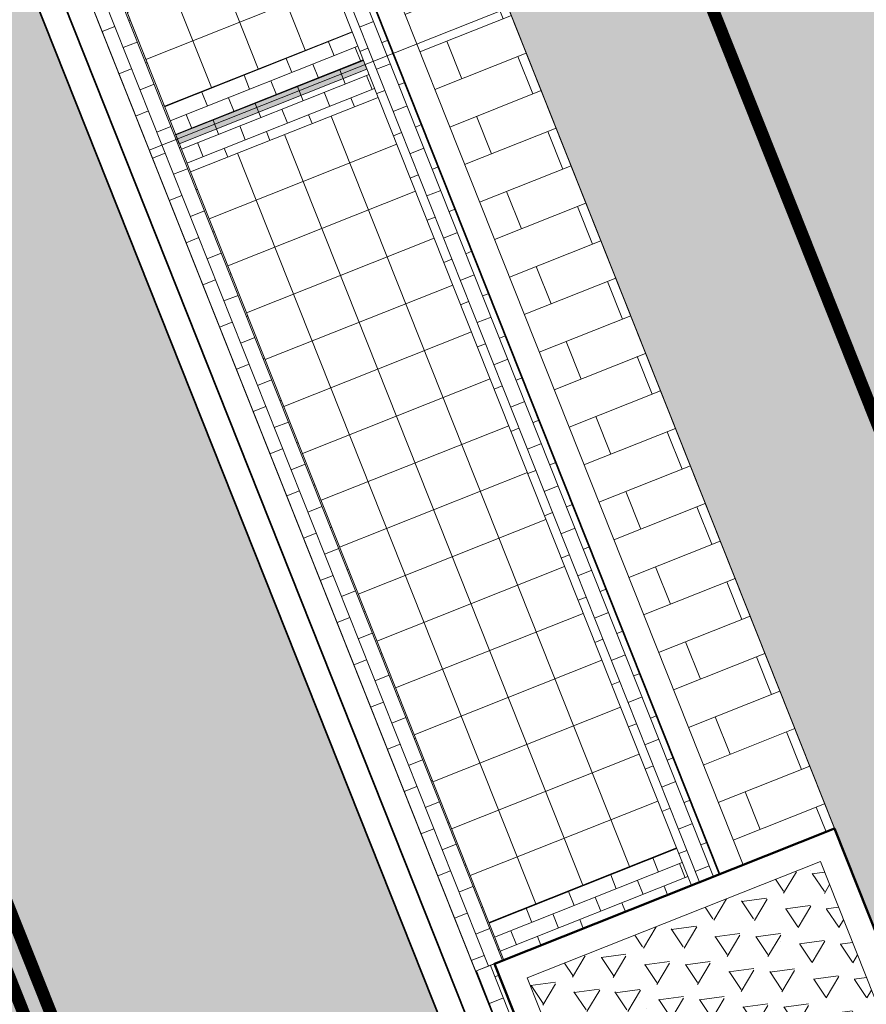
# Model space of a CAD drawing. Header units: metres. Extents: x 196674 to 197628, y 355499 to 356232.
# Tile 30 of 209: x 196865.31 to 196872.02, y 355844.57 to 355852.37. Entities that reach past the tile are written whole.
import ezdxf

# ---------------------------------------------------------------- set-up
doc = ezdxf.new("R2010")
doc.units = ezdxf.units.M
doc.linetypes.add('VW-30270_STREEP', pattern=[3, 0.3, -2.7])
doc.layers.get('0').update_dxf_attribs({"lineweight": 25})
for name, color, linetype, lineweight, true_color in [('N-WE-VH-GESLOTENVERHARDING_ASFALT_RIJBAAN-V', 7, 'Continuous', 5, 0xd6d6d6), ('N-WE-VH-GOOT-TEGEL_200x200-G', 7, 'Continuous', 35, 0x00a5a5), ('N-WE-VH-HALFVERHARDING_GEBONDEN_SPLIT-A', 7, 'Continuous', 5, 0xaab7a9), ('N-WE-VH-KANTOPSLUITING_GELEIDEBAND_50 200-G', 1, 'Continuous', 35, 0xff0000), ('N-WE-VH-KANTOPSLUITING_OPSLUITBAND_200X250-G', 7, 'Continuous', 50, 0x0029a5), ('N-WE-VH-OPENVERHARDING_STRAATBAKSTEEN_PARKEERVAK-V', 7, 'Continuous', 5, 0xffffff), ('N-WE-VH-OPENVERHARDING_STRAATBAKSTEEN_ROOD_ELLEBOOG_LINGE-A', 7, 'Continuous', 5, 0xdaaea0), ('N-WE-VH-OPENVERHARDING_STRAATBAKSTEEN_ROOD_HALFSTEENS-LINGE-A', 7, 'Continuous', 5, 0xdaaea0), ('N-WE-VH-OPENVERHARDING_STRAATBAKSTEEN_ROOD_STREKKEN-LINGE-A', 7, 'Continuous', 5, 0xdaaea0), ('N-WE-VH-OPENVERHARDING_TEGEL_200x300_FIETSPAD_ROOD-A', 7, 'Continuous', 5, 0xe04d68), ('N-WE-VW-MARKERING_LANGS_STREEP_30270_010-G', 7, 'VW-30270_STREEP', 13, 0xffffff), ('N-WE-VW-MARKERING_LANGS_STREEP_DOORGETROKKEN_010-G', 7, 'Continuous', 13, 0xffffff)]:
    doc.layers.add(name, color=color, linetype=linetype, lineweight=lineweight, true_color=true_color)
doc.layers.add('N-WE-VH-HULPLIJN-G', color=40, linetype='Continuous', lineweight=5, plot=False)
for name, color, linetype, lineweight in [('N-WE-VH-KANTOPSLUITING_ACHTERKANTBAND-G', 50, 'Continuous', 18), ('N-WE-VH-MATERIAALGRENS-G', 7, 'Continuous', 13), ('N-WE-VH-OPENVERHARDING_TEGEL_400x400_PARKEERVAKKEN-A', 252, 'Continuous', 5)]:
    doc.layers.add(name, color=color, linetype=linetype, lineweight=lineweight)

# ---------------------------------------------------------------- blocks, each defined once
blk = doc.blocks.new('Boomplantvak 2900x2900')
at = {"layer": 'N-WE-VH-HALFVERHARDING_GEBONDEN_SPLIT-A'}
h = blk.add_hatch(dxfattribs=at)
h.set_pattern_fill('AVH-GRAVEL-SO', color=251, scale=0.3, pattern_type=2)
h.set_pattern_definition([(255.963757, (0.768, 1.164), (1.562108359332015e-08, -1.200000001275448), [0.197909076, -4.74981768]), (127.568592, (0.888, 1.008), (-8.399999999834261, 10.80000000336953), [0.196814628, -19.484648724]), (12.094757, (0.72, 0.972), (10.79999999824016, 2.399999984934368), [0.171813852, -17.00957142]), (255.963757, (1.068, 1.164), (1.562108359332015e-08, -1.200000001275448), [0.197909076, -4.74981768]), (127.568592, (1.188, 1.008), (-8.399999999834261, 10.80000000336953), [0.196814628, -19.484648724]), (12.094757, (1.02, 0.972), (10.79999999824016, 2.399999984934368), [0.171813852, -17.00957142]), (12.094757, (0.42, 0.972), (10.79999999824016, 2.399999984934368), [0.171813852, -17.00957142]), (127.568592, (0.588, 1.008), (-8.399999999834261, 10.80000000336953), [0.196814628, -19.484648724]), (255.963757, (0.468, 1.164), (1.562108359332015e-08, -1.200000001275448), [0.197909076, -4.74981768]), (255.963757, (0.168, 1.164), (1.562108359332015e-08, -1.200000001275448), [0.197909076, -4.74981768]), (127.568592, (0.288, 1.008), (-8.399999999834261, 10.80000000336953), [0.196814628, -19.484648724]), (12.094757, (0.12, 0.972), (10.79999999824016, 2.399999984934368), [0.171813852, -17.00957142]), (12.094757, (0, 0.672), (10.79999999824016, 2.399999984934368), [0.171813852, -17.00957142]), (127.568592, (0.168, 0.708), (-8.399999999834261, 10.80000000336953), [0.196814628, -19.484648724]), (255.963757, (0.048, 0.864), (1.562108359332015e-08, -1.200000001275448), [0.197909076, -4.74981768]), (255.963757, (0.348, 0.864), (1.562108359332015e-08, -1.200000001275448), [0.197909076, -4.74981768]), (127.568592, (0.468, 0.708), (-8.399999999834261, 10.80000000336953), [0.196814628, -19.484648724]), (12.094757, (0.3, 0.672), (10.79999999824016, 2.399999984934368), [0.171813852, -17.00957142]), (12.094757, (0.8999999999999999, 0.672), (10.79999999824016, 2.399999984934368), [0.171813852, -17.00957142]), (127.568592, (1.068, 0.708), (-8.399999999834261, 10.80000000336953), [0.196814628, -19.484648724]), (255.963757, (0.948, 0.864), (1.562108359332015e-08, -1.200000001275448), [0.197909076, -4.74981768]), (12.094757, (0.6, 0.672), (10.79999999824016, 2.399999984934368), [0.171813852, -17.00957142]), (127.568592, (0.768, 0.708), (-8.399999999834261, 10.80000000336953), [0.196814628, -19.484648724]), (255.963757, (0.648, 0.864), (1.562108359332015e-08, -1.200000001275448), [0.197909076, -4.74981768]), (12.094757, (0.12, 0.372), (10.79999999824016, 2.399999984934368), [0.171813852, -17.00957142]), (127.568592, (0.288, 0.408), (-8.399999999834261, 10.80000000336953), [0.196814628, -19.484648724]), (255.963757, (0.168, 0.564), (1.562108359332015e-08, -1.200000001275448), [0.197909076, -4.74981768]), (255.963757, (0.468, 0.564), (1.562108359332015e-08, -1.200000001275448), [0.197909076, -4.74981768]), (127.568592, (0.588, 0.408), (-8.399999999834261, 10.80000000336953), [0.196814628, -19.484648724]), (12.094757, (0.42, 0.372), (10.79999999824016, 2.399999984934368), [0.171813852, -17.00957142]), (12.094757, (1.02, 0.372), (10.79999999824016, 2.399999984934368), [0.171813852, -17.00957142]), (127.568592, (1.188, 0.408), (-8.399999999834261, 10.80000000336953), [0.196814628, -19.484648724]), (255.963757, (1.068, 0.564), (1.562108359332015e-08, -1.200000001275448), [0.197909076, -4.74981768]), (12.094757, (0.72, 0.372), (10.79999999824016, 2.399999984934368), [0.171813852, -17.00957142]), (127.568592, (0.888, 0.408), (-8.399999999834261, 10.80000000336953), [0.196814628, -19.484648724]), (255.963757, (0.768, 0.564), (1.562108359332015e-08, -1.200000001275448), [0.197909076, -4.74981768]), (255.963757, (0.648, 0.264), (1.562108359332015e-08, -1.200000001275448), [0.197909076, -4.74981768]), (127.568592, (0.768, 0.108), (-8.399999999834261, 10.80000000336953), [0.196814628, -19.484648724]), (12.094757, (0.6, 0.072), (10.79999999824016, 2.399999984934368), [0.171813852, -17.00957142]), (255.963757, (0.948, 0.264), (1.562108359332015e-08, -1.200000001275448), [0.197909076, -4.74981768]), (127.568592, (1.068, 0.108), (-8.399999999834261, 10.80000000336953), [0.196814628, -19.484648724]), (12.094757, (0.8999999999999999, 0.072), (10.79999999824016, 2.399999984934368), [0.171813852, -17.00957142]), (12.094757, (0.3, 0.072), (10.79999999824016, 2.399999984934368), [0.171813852, -17.00957142]), (127.568592, (0.468, 0.108), (-8.399999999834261, 10.80000000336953), [0.196814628, -19.484648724]), (255.963757, (0.348, 0.264), (1.562108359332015e-08, -1.200000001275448), [0.197909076, -4.74981768]), (255.963757, (0.048, 0.264), (1.562108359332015e-08, -1.200000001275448), [0.197909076, -4.74981768]), (127.568592, (0.168, 0.108), (-8.399999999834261, 10.80000000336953), [0.196814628, -19.484648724]), (12.094757, (0, 0.072), (10.79999999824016, 2.399999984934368), [0.171813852, -17.00957142]), (63.434949, (0.31199946, 1.139999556), (-1.073312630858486, 0.536656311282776), [5.039999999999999e-07, -1.199999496]), (0, (0.216, 1.14), (0, 1.2), [0, -1.2]), (63.434949, (0.31199946, 1.139999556), (-1.073312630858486, 0.536656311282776), [5.039999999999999e-07, -1.199999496]), (0, (0.216, 1.14), (0, 1.2), [0, -1.2])])
h.paths.add_polyline_path([(0.2000000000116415, -0.2000000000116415), (2.699999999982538, -0.2000000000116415), (2.699999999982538, -2.700000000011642), (0.2000000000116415, -2.700000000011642)])
at = {"layer": 'N-WE-VH-OPENVERHARDING_STRAATBAKSTEEN_ROOD_STREKKEN-LINGE-A', "true_color": 0xb05e45}
h = blk.add_hatch(dxfattribs=at)
h.set_pattern_fill('AVH-BSS_LINGEFORMAAT_HALFST', color=25, scale=1.5, angle=90, pattern_type=2)
h.set_pattern_definition([(90, (-1.469576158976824e-17, -2.980000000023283), (-0.18, 0.36), [0.12, -0.12]), (180, (-1.469576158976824e-17, -2.980000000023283), (-1.469576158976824e-17, -0.12), [])])
h.paths.add_polyline_path([(2.899999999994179, -3.060000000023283), (2.899999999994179, -2.900000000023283), (0, -2.900000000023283), (0, -3.060000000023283)])
at = {"layer": 'N-WE-VH-KANTOPSLUITING_ACHTERKANTBAND-G', "ltscale": 0.2, "flags": 128}
blk.add_lwpolyline([(0.2000000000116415, -0.2000000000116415), (2.699999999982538, -0.2000000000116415), (2.699999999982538, -2.700000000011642), (0.2000000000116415, -2.700000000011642)], close=True, dxfattribs=at)
at = {"layer": 'N-WE-VH-KANTOPSLUITING_OPSLUITBAND_200X250-G', "ltscale": 0.1, "flags": 128}
blk.add_lwpolyline([(0, 0), (2.899999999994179, 0), (2.899999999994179, -2.900000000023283), (0, -2.900000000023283)], close=True, dxfattribs=at)
at = {"layer": 'N-WE-VH-MATERIAALGRENS-G', "ltscale": 0.2, "flags": 128}
blk.add_lwpolyline([(2.899999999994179, -2.900000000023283), (2.899999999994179, -3.060000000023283), (-2.939152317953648e-17, -3.060000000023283), (0, -2.900000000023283)], dxfattribs=at)

msp = doc.modelspace()

# ---------------------------------------------------------------- hatches: boundary and pattern name
at = {"layer": 'N-WE-VH-GESLOTENVERHARDING_ASFALT_RIJBAAN-V'}
h = msp.add_hatch(color=256, dxfattribs=at)
h.dxf.hatch_style = 1
edge = h.paths.add_edge_path()
edge.add_arc((196883.3869817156, 355902.656361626), 35.20000000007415, 190.3623505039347, 201.6723232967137, ccw=False)
edge.add_line((196848.7610979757, 355896.3248392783), (196847.4465985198, 355903.5135851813))
edge.add_line((196847.4465985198, 355903.5135851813), (196844.3970627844, 355902.9562763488))
edge.add_arc((196843.2169703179, 355902.7386028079), 1.199999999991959, -162.07585362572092, 10.451002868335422, ccw=False)
edge.add_line((196842.0752125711, 355902.3692936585), (196839.6613549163, 355901.3959846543))
edge.add_line((196839.6613549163, 355901.3959846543), (196841.5430613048, 355896.6608085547))
edge.add_line((196841.5430613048, 355896.6608085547), (196880.9310656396, 355797.5437848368))
edge.add_line((196880.9310656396, 355797.5437848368), (196886.4141529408, 355799.7227028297))
edge.add_line((196886.4141529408, 355799.7227028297), (196850.6752320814, 355889.6570756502))
edge = h.paths.add_edge_path()
edge.add_line((196887.127705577, 355797.9270999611), (196886.4141529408, 355799.7227028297))
edge.add_line((196886.4141529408, 355799.7227028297), (196880.9310656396, 355797.5437848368))
edge.add_arc((196811.0468732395, 355769.7725829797), 75.19999999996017, 15.961689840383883, 21.672323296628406, ccw=False)
edge.add_line((196883.347596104, 355790.4521737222), (196885.8710435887, 355781.6296066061))
edge.add_line((196885.8710435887, 355781.6296066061), (196888.851592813, 355782.4819213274))
edge.add_arc((196890.0050295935, 355782.8129554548), 1.199999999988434, 31.48532323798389, 196.013376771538, ccw=False)
edge.add_line((196891.0283583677, 355783.4396916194), (196893.8052155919, 355785.3397151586))
edge.add_arc((196947.7187872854, 355822.005322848), 65.19999999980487, 201.6723232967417, 214.2188842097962, ccw=False)
edge = h.paths.add_edge_path()
edge.add_line((196888.851592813, 355782.4819213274), (196885.8710435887, 355781.6296066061))
edge.add_line((196885.8710435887, 355781.6296066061), (196886.4183877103, 355779.7159625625))
edge.add_arc((196929.4911587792, 355792.0357187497), 44.80000000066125, 195.961689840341, 202.0117847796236)
edge.add_arc((196929.4911587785, 355792.0357187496), 44.80000000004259, 202.0117847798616, 205.4818459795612)
edge.add_line((196889.0492290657, 355772.7616345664), (196892.1305482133, 355774.2231386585))
edge.add_arc((196932.2977115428, 355794.9508734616), 45.20000000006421, 196.0133767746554, 207.2953995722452, ccw=False)
at = {"layer": 'N-WE-VH-OPENVERHARDING_STRAATBAKSTEEN_PARKEERVAK-V'}
h = msp.add_hatch(color=256, dxfattribs=at)
h.dxf.hatch_style = 1
h.paths.add_polyline_path([(196868.0306329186, 355852.0490464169), (196866.543735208, 355851.4581697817), (196866.5732790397, 355851.3838248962), (196868.0601767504, 355851.9747015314)])
at = {"layer": 'N-WE-VH-OPENVERHARDING_STRAATBAKSTEEN_ROOD_ELLEBOOG_LINGE-A', "true_color": 0xb05e45}
h = msp.add_hatch(dxfattribs=at)
h.set_pattern_fill('AVH-ROO_BSS_LINGEFRMT_ELLEBOOG', color=25, scale=4, angle=21.67232329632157, pattern_type=2)
h.set_pattern_definition([(21.67232329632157, (196753.6511661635, 356089.3677123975), (0.1792042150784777, 0.4155548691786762), [1.28, -0.64]), (291.6723232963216, (196753.2966401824, 356090.2598510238), (0.1792042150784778, 0.4155548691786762), [1.28, -0.64])])
edge = h.paths.add_edge_path()
edge.add_line((196854.634800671, 355847.3068900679), (196851.3665704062, 355846.0082851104))
edge.add_line((196851.3665704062, 355846.0082851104), (196852.9006189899, 355842.0887260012))
edge.add_line((196852.9006189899, 355842.0887260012), (196853.796900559, 355840.1496289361))
edge.add_line((196853.796900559, 355840.1496289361), (196854.5423430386, 355838.4176919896))
edge.add_line((196854.5423430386, 355838.4176919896), (196854.9167043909, 355838.5587630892))
edge.add_line((196854.9167043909, 355838.5587630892), (196855.1680830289, 355837.9095865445))
edge.add_line((196855.1680830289, 355837.9095865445), (196854.813907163, 355837.7761896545))
edge.add_line((196854.813907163, 355837.7761896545), (196858.0740962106, 355829.1894290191))
edge.add_line((196858.0740962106, 355829.1894290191), (196858.4847609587, 355829.3566530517))
edge.add_line((196858.4847609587, 355829.3566530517), (196858.6461048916, 355828.9515408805))
edge.add_line((196858.6461048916, 355828.9515408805), (196858.8074488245, 355828.5464287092))
edge.add_line((196858.8074488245, 355828.5464287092), (196858.3967840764, 355828.3792046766))
edge.add_line((196858.3967840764, 355828.3792046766), (196860.1905359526, 355823.8524921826))
edge.add_arc((196860.3361869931, 355823.4144153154), 0.4616552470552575, 27.314097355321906, 108.390845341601, ccw=False)
edge.add_arc((196860.3361869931, 355823.4144153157), 0.4616552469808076, -65.41169166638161, 27.31409731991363, ccw=False)
edge.add_line((196860.5282795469, 355822.9946224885), (196862.5133318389, 355818.0350498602))
edge.add_line((196862.5133318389, 355818.0350498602), (196866.2864310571, 355808.5456891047))
edge.add_line((196866.2864310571, 355808.5456891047), (196867.581257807, 355805.2878631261))
edge.add_line((196867.581257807, 355805.2878631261), (196867.9217623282, 355804.4098501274))
edge.add_line((196867.9217623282, 355804.4098501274), (196870.0653635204, 355798.8824353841))
edge.add_line((196870.0653635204, 355798.8824353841), (196873.358203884, 355800.1908192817))
edge.add_line((196873.358203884, 355800.1908192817), (196854.634800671, 355847.3068900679))
h.paths.add_polyline_path([(196841.0858936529, 355881.4017207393), (196837.7140431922, 355880.0443230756), (196839.5772904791, 355875.4159143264), (196841.1301816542, 355871.4390365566), (196841.7395418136, 355871.6956293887), (196843.151059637, 355868.2801940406), (196842.63141636, 355868.0392346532), (196843.4900363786, 355865.8687646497), (196844.0232237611, 355866.1116903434), (196845.3695745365, 355862.6465332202), (196844.746755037, 355862.3643601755), (196846.1745000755, 355858.6130248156), (196846.5038240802, 355858.7491365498), (196846.7150110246, 355858.2732877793), (196846.3951378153, 355858.1530437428), (196848.5058357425, 355853.0721934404), (196849.2454863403, 355851.269035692), (196849.5001118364, 355850.6861876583), (196850.030891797, 355850.9013806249), (196851.4569500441, 355847.2645212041), (196850.9688039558, 355847.0245952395), (196851.3665704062, 355846.0082851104), (196854.634800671, 355847.3068900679)])
h.paths.add_polyline_path([(196880.8574146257, 355842.0475994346), (196879.1419714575, 355846.3041045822), (196878.6767607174, 355847.4279524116), (196878.4514744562, 355847.9909747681), (196877.8947571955, 355847.7672206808), (196876.4362827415, 355851.384245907), (196877.0026204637, 355851.6118666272), (196876.8501220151, 355851.9929819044), (196875.7116283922, 355855.0583460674), (196872.1529597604, 355853.6441706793), (196890.8763631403, 355806.5280994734), (196895.0099379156, 355808.1707361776), (196891.3852624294, 355816.3565551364), (196888.3845230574, 355823.3092453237), (196884.0420041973, 355833.6126927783), (196884.3159500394, 355833.7740029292), (196883.9444415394, 355834.1288702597), (196882.5075790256, 355837.8448770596)])
edge = h.paths.add_edge_path()
edge.add_arc((196871.2374186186, 355865.9375688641), 0.2898915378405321, 99.84772102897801, 297.5182277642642, ccw=False)
edge.add_line((196871.187838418, 355866.2231890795), (196867.9303796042, 355874.2523537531))
edge.add_line((196867.9303796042, 355874.2523537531), (196867.1835981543, 355876.035643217))
edge.add_line((196867.1835981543, 355876.035643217), (196864.8483598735, 355881.7495890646))
edge.add_line((196864.8483598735, 355881.7495890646), (196864.1513045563, 355883.6890990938))
edge.add_line((196864.1513045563, 355883.6890990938), (196863.8494427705, 355884.6024968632))
edge.add_line((196863.8494427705, 355884.6024968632), (196863.4774495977, 355884.4671676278))
edge.add_line((196863.4774495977, 355884.4671676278), (196862.1200399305, 355887.8133126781))
edge.add_line((196862.1200399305, 355887.8133126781), (196862.4051404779, 355888.0123878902))
edge.add_line((196862.4051404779, 355888.0123878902), (196861.9821257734, 355889.082991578))
edge.add_line((196861.9821257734, 355889.082991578), (196861.7565284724, 355889.7133117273))
edge.add_line((196861.7565284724, 355889.7133117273), (196861.5701991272, 355889.6476588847))
edge.add_line((196861.5701991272, 355889.6476588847), (196861.3862929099, 355890.1423955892))
edge.add_line((196861.3862929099, 355890.1423955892), (196861.5669729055, 355890.2142988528))
edge.add_line((196861.5669729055, 355890.2142988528), (196861.446571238, 355890.5415519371))
edge.add_line((196861.446571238, 355890.5415519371), (196861.749, 355890.659))
edge.add_line((196861.749, 355890.659), (196860.359, 355894.034))
edge.add_line((196860.359, 355894.034), (196860.127, 355893.937))
edge.add_line((196860.127, 355893.937), (196859.854, 355894.644))
edge.add_line((196859.854, 355894.644), (196860.083, 355894.727))
edge.add_line((196860.083, 355894.727), (196859.6792949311, 355895.7113569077))
edge.add_line((196859.6792949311, 355895.7113569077), (196856.0146416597, 355894.255064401))
edge.add_line((196856.0146416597, 355894.255064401), (196872.1529597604, 355853.6441706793))
edge.add_line((196872.1529597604, 355853.6441706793), (196875.7116283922, 355855.0583460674))
edge.add_line((196875.7116283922, 355855.0583460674), (196873.8583172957, 355860.0483374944))
edge.add_line((196873.8583172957, 355860.0483374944), (196871.3713574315, 355865.6804745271))
edge = h.paths.add_edge_path()
edge.add_line((196857.0729405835, 355901.7350927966), (196856.2620444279, 355903.5931532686))
edge.add_line((196856.2620444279, 355903.5931532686), (196856.1540861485, 355903.5406490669))
edge.add_line((196856.1540861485, 355903.5406490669), (196855.9286700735, 355904.0573672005))
edge.add_line((196855.9286700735, 355904.0573672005), (196856.0598969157, 355904.1146143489))
edge.add_line((196856.0598969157, 355904.1146143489), (196855.6229645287, 355905.16350213))
edge.add_line((196855.6229645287, 355905.16350213), (196855.4794456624, 355905.1088460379))
edge.add_line((196855.4794456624, 355905.1088460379), (196855.293381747, 355905.6217776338))
edge.add_line((196855.293381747, 355905.6217776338), (196855.4372839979, 355905.6790478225))
edge.add_line((196855.4372839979, 355905.6790478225), (196854.7639172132, 355907.3387920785))
edge.add_line((196854.7639172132, 355907.3387920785), (196854.6331884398, 355907.2857547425))
edge.add_line((196854.6331884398, 355907.2857547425), (196854.3865365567, 355907.8820846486))
edge.add_line((196854.3865365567, 355907.8820846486), (196854.5730159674, 355907.9594224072))
edge.add_line((196854.5730159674, 355907.9594224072), (196853.9598522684, 355909.5017534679))
edge.add_line((196853.9598522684, 355909.5017534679), (196853.7649923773, 355909.4064519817))
edge.add_line((196853.7649923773, 355909.4064519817), (196853.5230847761, 355910.0041915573))
edge.add_line((196853.5230847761, 355910.0041915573), (196853.7213924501, 355910.0956280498))
edge.add_line((196853.7213924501, 355910.0956280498), (196853.1065108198, 355911.6127306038))
edge.add_line((196853.1065108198, 355911.6127306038), (196850.6789398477, 355917.6353734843))
edge.add_line((196850.6789398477, 355917.6353734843), (196848.7404598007, 355916.8650446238))
edge.add_line((196848.7404598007, 355916.8650446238), (196850.8308011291, 355911.6048432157))
edge.add_arc((196821.371640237, 355899.8980998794), 31.7000000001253, 10.362350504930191, 21.67232329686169, ccw=False)
edge.add_line((196852.5546094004, 355905.6000674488), (196852.9441035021, 355903.4699987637))
edge.add_arc((196880.7825270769, 355908.5603988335), 28.29999999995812, 190.362350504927, 201.6723232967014)
edge.add_line((196854.48302382, 355898.1092683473), (196856.0146416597, 355894.255064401))
edge.add_line((196856.0146416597, 355894.255064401), (196859.6792949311, 355895.7113569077))
edge.add_line((196859.6792949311, 355895.7113569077), (196858.689, 355898.126))
edge.add_line((196858.689, 355898.126), (196858.4799999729, 355898.0369999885))
edge.add_line((196858.4799999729, 355898.0369999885), (196857.8911247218, 355899.311631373))
edge.add_line((196857.8911247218, 355899.311631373), (196857.0729405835, 355901.7350927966))
at = {"layer": 'N-WE-VH-OPENVERHARDING_STRAATBAKSTEEN_ROOD_HALFSTEENS-LINGE-A', "true_color": 0xb05e45}
h = msp.add_hatch(dxfattribs=at)
h.set_pattern_fill('AVH-BSS_LINGEFORMAAT_HALFST', color=25, scale=4, angle=111.6723232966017, pattern_type=2)
h.set_pattern_definition([(111.6723232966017, (0, 0.9800000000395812), (-0.800595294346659, 0.714875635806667), [0.32, -0.32]), (201.6723232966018, (0, 0.9800000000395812), (0.1181753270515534, -0.2973795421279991), [])])
h.paths.add_polyline_path([(196871.0393869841, 355845.6691875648), (196871.7642496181, 355845.9572399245), (196869.1791643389, 355852.4624174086), (196868.4543017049, 355852.1743650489)])
h.paths.add_polyline_path([(196866.4345188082, 355858.204744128), (196866.1092600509, 355858.0754903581), (196868.4543017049, 355852.1743650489), (196869.1791643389, 355852.4624174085), (196866.5940790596, 355858.9675948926), (196866.1944753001, 355858.808796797)])
at = {"layer": 'N-WE-VH-OPENVERHARDING_STRAATBAKSTEEN_ROOD_STREKKEN-LINGE-A', "true_color": 0xb05e45}
h = msp.add_hatch(dxfattribs=at)
h.set_pattern_fill('AVH-BSS_LINGEFORMAAT_HALFST', color=25, scale=1.5, angle=201.6723232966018, pattern_type=2)
h.set_pattern_definition([(201.6723232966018, (0, 0.9800000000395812), (-0.2680783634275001, -0.3002232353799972), [0.12, -0.12]), (291.6723232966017, (0, 0.9800000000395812), (0.1115173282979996, 0.04431574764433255), [])])
h.paths.add_polyline_path([(196868.0454048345, 355852.0118739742), (196868.1488082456, 355851.7516668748), (196870.5123147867, 355845.8040760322), (196870.6304901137, 355845.5066964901), (196870.8535247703, 355845.5953279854), (196868.268439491, 355852.1005054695)])
h.paths.add_polyline_path([(196865.4603195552, 355858.5170514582), (196865.5784948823, 355858.2196719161), (196867.9420014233, 355852.2720810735), (196868.0454048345, 355852.0118739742), (196868.268439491, 355852.1005054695), (196865.6833542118, 355858.6056829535)])
h.paths.add_polyline_path([(196866.3354724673, 355851.3323658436), (196868.9205577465, 355844.8271883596), (196869.1435924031, 355844.9158198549), (196869.025417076, 355845.213199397), (196866.661910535, 355851.1607902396), (196866.5585071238, 355851.420997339)])
h.paths.add_polyline_path([(196863.750387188, 355857.8375433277), (196866.3354724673, 355851.3323658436), (196866.5585071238, 355851.420997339), (196866.4551037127, 355851.6812044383), (196864.0915971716, 355857.6287952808), (196863.9734218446, 355857.926174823)])
h = msp.add_hatch(dxfattribs=at)
h.set_pattern_fill('AVH-BSS_LINGEFORMAAT_HALFST', color=25, scale=1.5, angle=111.6723232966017, pattern_type=2)
h.set_pattern_definition([(111.6723232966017, (0, 1.220000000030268), (-0.3002232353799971, 0.2680783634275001), [0.12, -0.12]), (201.6723232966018, (0, 1.220000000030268), (0.04431574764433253, -0.1115173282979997), [])])
h.paths.add_polyline_path([(196869.025417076, 355845.213199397), (196869.1435924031, 355844.9158198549), (196870.6304901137, 355845.5066964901), (196870.5123147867, 355845.8040760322)])
h.paths.add_polyline_path([(196866.5585071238, 355851.420997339), (196866.661910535, 355851.1607902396), (196868.1488082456, 355851.7516668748), (196868.0454048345, 355852.0118739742)])
h.paths.add_polyline_path([(196866.4551037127, 355851.6812044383), (196866.5585071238, 355851.420997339), (196868.0454048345, 355852.0118739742), (196867.9420014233, 355852.2720810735)])
h.paths.add_polyline_path([(196863.9734218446, 355857.926174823), (196864.0915971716, 355857.6287952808), (196865.5784948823, 355858.2196719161), (196865.4603195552, 355858.5170514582)])
at = {"layer": 'N-WE-VH-OPENVERHARDING_TEGEL_200x300_FIETSPAD_ROOD-A'}
h = msp.add_hatch(dxfattribs=at)
h.set_pattern_fill('AVH-TEGEL_200X300_HALFST', color=256, scale=2, angle=21.67232329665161, pattern_type=2)
h.set_pattern_definition([(21.67232329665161, (0, 0), (-0.1477191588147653, 0.3717244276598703), []), (111.6723232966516, (0, 0), (-0.5575866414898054, -0.2215787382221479), [0.4, -0.4]), (111.6723232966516, (0.3717244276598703, 0.1477191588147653), (-0.5575866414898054, -0.2215787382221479), [-0.4, 0.4])])
h.paths.add_polyline_path([(196871.9670975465, 355853.5703110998), (196869.1791643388, 355852.4624174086), (196871.7642496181, 355845.9572399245), (196872.8352135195, 355843.262237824), (196878.005384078, 355830.2518828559), (196879.0763479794, 355827.5568807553), (196884.2465185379, 355814.5465257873), (196885.3174824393, 355811.8515236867), (196887.9025677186, 355805.3463462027), (196890.6905009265, 355806.454239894)])
h.paths.add_polyline_path([(196855.8287794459, 355894.1812048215), (196853.0408462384, 355893.0733111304), (196854.1118101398, 355890.3783090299), (196859.2819806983, 355877.3679540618), (196860.3529445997, 355874.6729519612), (196865.5231151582, 355861.6625969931), (196866.5940790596, 355858.9675948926), (196869.1791643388, 355852.4624174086), (196871.9670975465, 355853.5703110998)])
at = {"layer": 'N-WE-VH-OPENVERHARDING_TEGEL_400x400_PARKEERVAKKEN-A'}
h = msp.add_hatch(dxfattribs=at)
h.set_pattern_fill('AVH-TEGEL_400X400_BLOK', color=256, angle=21.67232329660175, pattern_type=2)
h.set_pattern_definition([(21.67232329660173, (196867.9420014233, 355852.2720810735), (-0.1477191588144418, 0.3717244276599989), []), (111.6723232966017, (196867.9420014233, 355852.2720810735), (-0.3717244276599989, -0.1477191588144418), [])])
h.paths.add_polyline_path([(196867.9420014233, 355852.2720810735), (196865.5784948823, 355858.2196719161), (196864.0915971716, 355857.6287952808), (196866.4551037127, 355851.6812044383)])
h = msp.add_hatch(dxfattribs=at)
h.set_pattern_fill('AVH-TEGEL_400X400_BLOK', color=256, angle=21.67232329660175, pattern_type=2)
h.set_pattern_definition([(21.67232329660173, (196870.5123147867, 355845.8040760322), (-0.1477191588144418, 0.3717244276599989), []), (111.6723232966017, (196870.5123147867, 355845.8040760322), (-0.3717244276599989, -0.1477191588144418), [])])
h.paths.add_polyline_path([(196868.1488082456, 355851.7516668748), (196870.5123147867, 355845.8040760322), (196869.025417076, 355845.213199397), (196866.661910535, 355851.1607902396)])

# ---------------------------------------------------------------- linework, layer by layer
at = {"layer": 'N-WE-VH-GOOT-TEGEL_200x200-G', "ltscale": 0.2, "flags": 128}
msp.add_lwpolyline([(196848.7610979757, 355896.3248392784, 0.04938916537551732), (196850.6752320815, 355889.6570756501), (196887.127705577, 355797.9270999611, 0.09743566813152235), (196900.7646383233, 355776.7687458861, 0.01504904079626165), (196903.5708897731, 355774.0261279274, 0.03173044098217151), (196909.9970084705, 355768.8253698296, 0.05529073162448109), (196922.5680520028, 355761.8515156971, 0.03886721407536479), (196932.1808562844, 355758.6838201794), (196984.9044531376, 355745.7464201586), (197012.2741127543, 355739.0304095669), (197022.3374544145, 355736.5610507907, 0.007144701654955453), (197030.6975663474, 355734.6358511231, 0.02675914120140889), (197035.9996158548, 355733.7881315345, 0.008402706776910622), (197037.6801972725, 355733.6394630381), (197042.1054888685, 355733.3228353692), (197042.4300170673, 355733.2996155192, 0.1534304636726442), (197051.2976353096, 355735.4045395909, 0.1354485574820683), (197056.8922393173, 355741.2439296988, 0.06361237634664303), (197058.2768653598, 355744.8385175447), (197059.9781224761, 355751.7716257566, 0.8647318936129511), (197058.6944248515, 355752.2924869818)], format="xyb", dxfattribs=at)
at = {"layer": 'N-WE-VH-HULPLIJN-G', "flags": 128}
msp.add_lwpolyline([(196850.6752320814, 355889.6570756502, -0.04938916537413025), (196848.7610979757, 355896.3248392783), (196847.4465985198, 355903.5135851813), (196844.3970627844, 355902.9562763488, -0.9368222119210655), (196842.0752125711, 355902.3692936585), (196839.6613549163, 355901.3959846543), (196841.5430613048, 355896.6608085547), (196880.9310656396, 355797.5437848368), (196886.4141529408, 355799.7227028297)], format="xyb", close=True, dxfattribs=at)
for points in [[(196871.9670975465, 355853.5703110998), (196869.1791643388, 355852.4624174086), (196871.7642496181, 355845.9572399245), (196872.8352135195, 355843.262237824), (196878.005384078, 355830.2518828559), (196879.0763479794, 355827.5568807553), (196884.2465185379, 355814.5465257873), (196885.3174824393, 355811.8515236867), (196887.9025677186, 355805.3463462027), (196890.6905009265, 355806.454239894)], [(196868.0306329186, 355852.0490464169), (196866.543735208, 355851.4581697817), (196866.5732790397, 355851.3838248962), (196868.0601767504, 355851.9747015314)]]:
    msp.add_lwpolyline(points, close=True, dxfattribs=at)
msp.add_lwpolyline([(196866.3354724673, 355851.3323658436), (196869.1791643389, 355852.4624174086)], dxfattribs=at)
at = {"layer": 'N-WE-VH-KANTOPSLUITING_ACHTERKANTBAND-G', "flags": 128}
msp.add_lwpolyline([(196910.2284304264, 355769.1516272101, -0.1448982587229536), (196887.4994300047, 355798.0748191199), (196851.0469565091, 355889.8047948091, -0.01658461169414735), (196850.2662283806, 355891.97667537, -0.01658461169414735)], format="xyb", dxfattribs=at)
for points in [[(196871.0393869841, 355845.6691875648), (196866.1092600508, 355858.0754903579), (196866.4345188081, 355858.2047441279), (196866.1944753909, 355858.808796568)], [(196868.9205577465, 355844.8271883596), (196863.750387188, 355857.8375433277)]]:
    msp.add_lwpolyline(points, dxfattribs=at)
at = {"layer": 'N-WE-VH-KANTOPSLUITING_GELEIDEBAND_50 200-G', "ltscale": 0.2, "flags": 128}
msp.add_lwpolyline([(196900.9086694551, 355776.9075083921, -0.09743566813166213), (196887.3135677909, 355798.0009595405), (196850.8610942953, 355889.7309352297, -0.01658461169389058), (196850.0758792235, 355891.9152978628, -0.01658461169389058)], format="xyb", dxfattribs=at)
msp.add_lwpolyline([(196870.8535247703, 355845.5953279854), (196865.8495381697, 355858.1874932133), (196866.1747970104, 355858.3167470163), (196866.008613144, 355858.7349370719)], dxfattribs=at)
at = {"layer": 'N-WE-VH-MATERIAALGRENS-G', "flags": 128}
msp.add_lwpolyline([(196815.4483032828, 355979.3862115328), (196816.4333687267, 355979.7776647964, -0.414213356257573), (196819.0305853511, 355978.6576379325), (196820.5427982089, 355974.8522651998, 0.04932312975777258), (196823.3881565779, 355969.3441463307), (196824.5766340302, 355967.5117557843, -0.04932312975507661), (196827.1510058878, 355962.5282196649), (196847.8570057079, 355910.4230899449, -0.04938916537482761), (196849.4068017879, 355905.0244745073), (196849.7962958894, 355902.8944058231, 0.04938916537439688), (196851.5092283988, 355896.9275150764), (196888.1995881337, 355804.5989161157, 0.02122029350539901), (196890.72895553, 355798.9454041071, 0.02122029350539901)], format="xyb", dxfattribs=at)
for points in [[(196867.9420014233, 355852.2720810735), (196865.5784948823, 355858.2196719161), (196864.0915971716, 355857.6287952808), (196866.4551037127, 355851.6812044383)], [(196868.1488082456, 355851.7516668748), (196870.5123147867, 355845.8040760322), (196869.025417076, 355845.213199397), (196866.661910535, 355851.1607902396)]]:
    msp.add_lwpolyline(points, close=True, dxfattribs=at)
for points in [[(196868.1488082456, 355851.7516668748), (196867.9420014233, 355852.2720810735)], [(196866.661910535, 355851.1607902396), (196866.4551037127, 355851.6812044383)], [(196871.7642496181, 355845.9572399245), (196868.9205577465, 355844.8271883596)], [(196870.6304901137, 355845.5066964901), (196870.5123147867, 355845.8040760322)], [(196869.025417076, 355845.213199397), (196869.1435924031, 355844.9158198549)]]:
    msp.add_lwpolyline(points, dxfattribs=at)
at = {"layer": 'N-WE-VW-MARKERING_LANGS_STREEP_30270_010-G', "const_width": 0.1, "flags": 128}
msp.add_lwpolyline([(196913.6938122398, 355773.9459451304, -0.1405907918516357), (196889.5935547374, 355805.1528629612), (196852.9031950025, 355897.4814619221, -0.04938916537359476), (196851.2718307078, 355903.1642150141), (196850.8823366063, 355905.2942836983, 0.04938916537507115), (196849.2509723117, 355910.9770367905), (196843.4528726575, 355925.5675292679)], format="xyb", dxfattribs=at)
at = {"layer": 'N-WE-VW-MARKERING_LANGS_STREEP_DOORGETROKKEN_010-G', "const_width": 0.1, "flags": 128}
for points in [[(196849.5476920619, 355884.7768341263), (196885.6949020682, 355793.814845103)], [(196849.3618300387, 355884.702974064), (196885.5090243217, 355793.7409795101)]]:
    msp.add_lwpolyline(points, dxfattribs=at)

# ---------------------------------------------------------------- block references
at = {"rotation": 291.6723232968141}
msp.add_blockref('Boomplantvak 2900x2900', (196871.7642496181, 355845.9572399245), dxfattribs=at)

doc.saveas('drawing.dxf')
